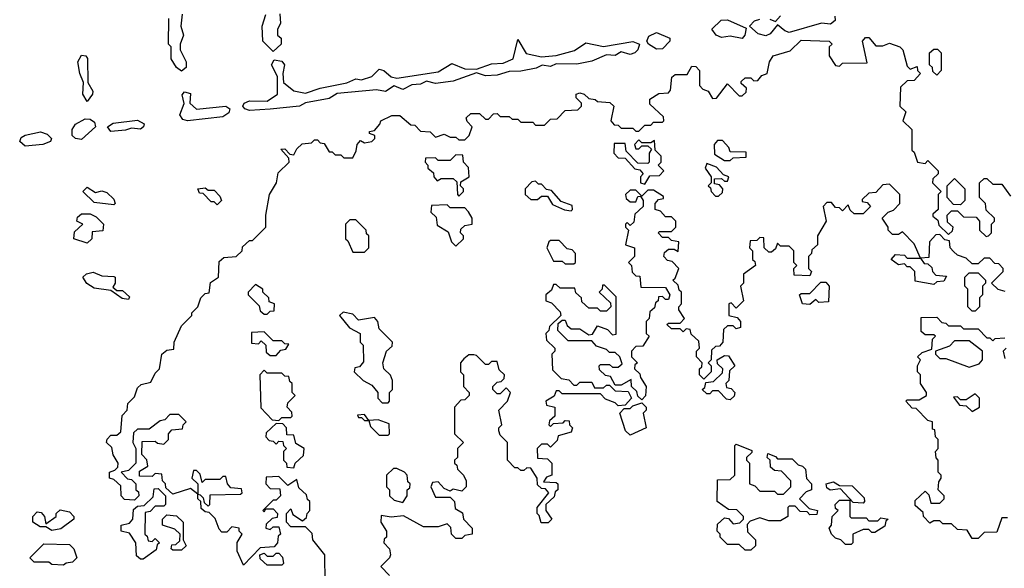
# Model space of a CAD drawing. Extents: x 2769579 to 2883812, y 684207 to 828660.
# Tile 109 of 256: x 2823276 to 2826614, y 706049 to 707907. Entities that reach past the tile are written whole.
import ezdxf

# ---------------------------------------------------------------- set-up
doc = ezdxf.new("R2010")
doc.units = 0

msp = doc.modelspace()

# ---------------------------------------------------------------- linework, layer by layer
at = {"layer": '0CON02XD'}
for points in [[(2823825, 707732.5), (2823807.5, 707745), (2823790, 707775), (2823790, 707815), (2823780, 707825), (2823781.7, 707911.7)], [(2823826.4, 707926.4), (2823822.5, 707885), (2823831.2, 707855), (2823820, 707825), (2823820, 707805), (2823840, 707765), (2823840, 707745), (2823825, 707732.5)], [(2824135, 707800), (2824100, 707835), (2824097.5, 707885), (2824110, 707925)], [(2824157.5, 707927.5), (2824160, 707895), (2824150, 707875), (2824150, 707855), (2824162.5, 707845), (2824162.5, 707825), (2824135, 707800)], [(2825725, 707844), (2825685, 707851.4), (2825655, 707847.5), (2825636.7, 707855), (2825622.5, 707875), (2825653.8, 707906.2), (2825675, 707906.7), (2825738.3, 707878.3), (2825734, 707855), (2825725, 707844)], [(2825805, 707852.5), (2825779.5, 707859.5), (2825750, 707885), (2825766.4, 707903.6), (2825785, 707908.8)], [(2826039.1, 707919.1), (2826040.8, 707905), (2826025, 707892.5), (2825993.9, 707896.1), (2825885, 707863.8), (2825869.2, 707869.2), (2825845, 707890), (2825820, 707860), (2825805, 707852.5)], [(2825818.8, 707908.8), (2825838.3, 707901.7), (2825855, 707920)], [(2823815, 706570), (2823785, 706570), (2823768.3, 706551.7), (2823751.7, 706548.3), (2823715, 706520), (2823675, 706520), (2823661.7, 706508.3), (2823660, 706475), (2823670, 706455), (2823670, 706405), (2823645, 706380), (2823620, 706375), (2823641.7, 706351.7), (2823655, 706350), (2823670, 706335), (2823670, 706315), (2823678.3, 706308.3), (2823680, 706295), (2823665, 706280), (2823631.7, 706281.7), (2823620, 706295), (2823618.3, 706328.3), (2823595, 706350), (2823580, 706355), (2823580, 706375), (2823598.3, 706381.7), (2823608.3, 706391.7), (2823610, 706405), (2823593, 706433), (2823588.3, 706458.3), (2823570, 706475), (2823573, 706487), (2823585, 706500), (2823605, 706500), (2823618.3, 706511.7), (2823623, 706567), (2823640, 706585), (2823643, 706607), (2823665, 706630), (2823675, 706660), (2823688.3, 706671.7), (2823720, 706680), (2823735, 706710), (2823750, 706725), (2823757.5, 706775), (2823775, 706787.5), (2823798.3, 706791.7), (2823800, 706815), (2823825, 706870), (2823860, 706905), (2823860, 706915), (2823880, 706935), (2823890, 706965), (2823905, 706980), (2823918.3, 706981.7), (2823923, 707017), (2823950, 707035), (2823951.7, 707088.3), (2823968.3, 707101.7), (2824010, 707105), (2824030, 707125), (2824031.7, 707138.3), (2824055, 707160), (2824065, 707160), (2824110, 707205), (2824110, 707245), (2824122.5, 707315), (2824146.7, 707355), (2824151.7, 707388.3), (2824190, 707425), (2824188.3, 707438.3), (2824161.7, 707468.3), (2824175, 707470), (2824191.7, 707451.7), (2824205, 707450), (2824215, 707470), (2824233, 707487), (2824265, 707490), (2824275, 707500), (2824285, 707500), (2824295, 707490), (2824308.3, 707488.3), (2824325, 707460), (2824335, 707460), (2824345, 707450), (2824365, 707450), (2824375, 707440), (2824405, 707440), (2824417, 707463), (2824420, 707485), (2824431.7, 707498.3), (2824445, 707490), (2824470, 707495), (2824480, 707505), (2824480, 707515), (2824461.7, 707521.7), (2824461.7, 707528.3), (2824478.3, 707531.7), (2824497, 707553), (2824500, 707565), (2824537, 707583), (2824565, 707582.5), (2824601.7, 707551.7), (2824615, 707550), (2824635, 707530), (2824667, 707527), (2824685, 707510), (2824715, 707520), (2824735, 707510), (2824755, 707510), (2824765, 707500), (2824785, 707500), (2824800, 707515), (2824810, 707545), (2824793, 707563), (2824790, 707575), (2824805, 707590), (2824835, 707590), (2824855, 707570), (2824865, 707570), (2824881.7, 707588.3), (2824895, 707590), (2824905, 707580), (2824935, 707580), (2824945, 707570), (2824965, 707570), (2824975, 707560), (2825015, 707560), (2825025, 707550), (2825055, 707550), (2825075, 707570), (2825098.3, 707571.7), (2825125, 707600), (2825168.3, 707601.7), (2825180, 707615), (2825180, 707625), (2825162.5, 707642.5), (2825162.5, 707655), (2825175, 707660), (2825190, 707655), (2825205, 707640), (2825227, 707637), (2825235, 707630), (2825277, 707627), (2825290, 707615), (2825280, 707565), (2825291.7, 707551.7), (2825305, 707550), (2825315, 707540), (2825355, 707540), (2825365, 707530), (2825375, 707530), (2825395, 707550), (2825415, 707550), (2825425, 707560), (2825455, 707560), (2825460, 707565), (2825458.3, 707578.3), (2825411.7, 707621.7), (2825411.7, 707638.3), (2825443, 707657), (2825475, 707660), (2825481.7, 707668.3), (2825487, 707713), (2825498.3, 707721.7), (2825538.3, 707721.7), (2825555, 707750), (2825568.3, 707748.3), (2825580, 707735), (2825580, 707685), (2825591.7, 707671.7), (2825610, 707665), (2825625, 707640), (2825638.3, 707641.7), (2825675, 707690), (2825715, 707650), (2825725, 707650), (2825738.3, 707661.7), (2825740, 707675), (2825721.7, 707691.7), (2825721.7, 707698.3), (2825735, 707710), (2825755, 707710), (2825765, 707700), (2825778.3, 707701.7), (2825791.7, 707718.3), (2825810, 707725), (2825817.5, 707765), (2825830, 707785), (2825888.3, 707801.7), (2825925, 707837.5), (2826020, 707835), (2826030, 707825), (2826020, 707815), (2826020, 707785), (2826041.7, 707751.7), (2826055, 707750), (2826065, 707760), (2826148.3, 707761.7), (2826132.5, 707835), (2826143, 707847), (2826155, 707847.5), (2826178.3, 707818.3), (2826201.7, 707818.3), (2826225, 707827.5), (2826260, 707815), (2826270, 707805), (2826285, 707750), (2826295, 707740), (2826318.3, 707748.3), (2826320, 707735), (2826330, 707725), (2826308.3, 707701.7), (2826285, 707700), (2826261.7, 707678.3), (2826260, 707615), (2826280, 707595), (2826270, 707565), (2826300, 707535), (2826300, 707465), (2826308.3, 707458.3), (2826320, 707425), (2826345, 707420), (2826355, 707430), (2826390, 707395), (2826390, 707385), (2826371.7, 707368.3), (2826370, 707355), (2826400, 707325), (2826390, 707315), (2826390, 707265), (2826371.7, 707248.3), (2826371.7, 707241.7), (2826388.3, 707228.3), (2826391.7, 707211.7), (2826425, 707180), (2826438.3, 707191.7), (2826440, 707205), (2826421.7, 707221.7), (2826420, 707245), (2826435, 707260), (2826455, 707260), (2826475, 707240), (2826518.3, 707238.3), (2826530, 707225), (2826530, 707195), (2826552.5, 707172.5), (2826560, 707175), (2826570, 707185), (2826570, 707215), (2826580, 707225), (2826580, 707235), (2826551.7, 707261.7), (2826550, 707285), (2826530, 707305), (2826530, 707355), (2826545, 707370), (2826555, 707370), (2826575, 707350), (2826605, 707350), (2826635, 707310)], [(2824055, 707599.5), (2824038.8, 707605), (2824032, 707615), (2824036.7, 707625), (2824055, 707632.5), (2824115, 707631.2), (2824150, 707655), (2824150, 707715), (2824130, 707755), (2824138.3, 707771.7), (2824165, 707766.7), (2824173.3, 707755), (2824167.5, 707725), (2824170, 707695), (2824205, 707666.7), (2824245, 707658.8), (2824295, 707676), (2824385, 707693.3), (2824415, 707707.5), (2824435, 707703.3), (2824470, 707715), (2824495, 707740), (2824510, 707735), (2824535, 707713.3), (2824555, 707708.8), (2824695, 707730.8), (2824740.5, 707759.5), (2824785, 707741.2), (2824825, 707740), (2824875, 707758), (2824915, 707760), (2824948.8, 707775), (2824965, 707840), (2824992.5, 707792.5), (2825045, 707782), (2825095, 707786.2), (2825157, 707803), (2825195, 707828.8), (2825255, 707816.2), (2825355, 707834), (2825377.5, 707825), (2825371.2, 707805), (2825361.2, 707795), (2825345, 707789.4), (2825315, 707798.8), (2825294.2, 707785.8), (2825265, 707788.8), (2825215, 707766.7), (2825165, 707756.9), (2825095, 707758), (2825075, 707749.2), (2825047.1, 707752.9), (2825026.8, 707743.2), (2824975, 707732.9), (2824935, 707732), (2824895, 707719.2), (2824855, 707717.1), (2824825, 707727.5), (2824745, 707698.6), (2824685, 707690.8), (2824655, 707698.8), (2824635, 707689.2), (2824605, 707686.2), (2824575, 707670.8), (2824545, 707683.3), (2824515.8, 707664.2), (2824485, 707670), (2824352.3, 707657.7), (2824325, 707640), (2824245, 707626.2), (2824225, 707614.3), (2824125, 707604.4), (2824055, 707599.5)], [(2825435, 707808), (2825407.5, 707825), (2825402.5, 707835), (2825408.3, 707851.7), (2825435, 707863.8), (2825480, 707845), (2825480, 707835), (2825455, 707808.8), (2825435, 707808)], [(2826385, 707720), (2826371.7, 707731.7), (2826370, 707745), (2826360, 707755), (2826360, 707795), (2826375, 707807.5), (2826387, 707807), (2826400, 707795), (2826400, 707735), (2826385, 707720)], [(2823505, 707630), (2823490, 707655), (2823492.5, 707695), (2823480, 707725), (2823473.3, 707765), (2823485, 707787.5), (2823500, 707785), (2823506.4, 707776.4), (2823507.5, 707695), (2823523.8, 707665), (2823523.3, 707655), (2823505, 707630)], [(2823845, 707564.4), (2823829.4, 707569.4), (2823818.8, 707585), (2823833, 707623), (2823827, 707653), (2823835, 707662.5), (2823855, 707657.5), (2823852.5, 707625), (2823875, 707604), (2823975, 707614), (2823988, 707605), (2823985, 707592), (2823965, 707578.9), (2823845, 707564.4)], [(2823485, 707501.9), (2823465, 707504.4), (2823454, 707515), (2823454.1, 707535.9), (2823465, 707553.3), (2823498.3, 707571.7), (2823515, 707570), (2823530, 707560), (2823533.3, 707545), (2823485, 707501.9)], [(2823585, 707528.8), (2823573.3, 707545), (2823592.7, 707557.3), (2823675, 707566.7), (2823697.5, 707555), (2823695.5, 707544.5), (2823685, 707537.1), (2823655, 707540), (2823635, 707532.9), (2823585, 707528.8)], [(2823295, 707479.4), (2823276, 707495), (2823281.2, 707508.8), (2823294.1, 707515.9), (2823347, 707527), (2823369.4, 707519.4), (2823383.3, 707505), (2823380, 707495), (2823355, 707484.4), (2823295, 707479.4)], [(2825395, 707350), (2825411.7, 707378.3), (2825445, 707380), (2825460, 707395), (2825440, 707415), (2825450, 707425), (2825450, 707445), (2825430, 707465), (2825428.3, 707498.3), (2825415, 707490), (2825385, 707490), (2825375, 707500), (2825360, 707485), (2825365, 707470), (2825375, 707470), (2825385, 707480), (2825405, 707480), (2825418.3, 707468.3), (2825410, 707455), (2825410, 707425), (2825405, 707420), (2825371.7, 707421.7), (2825331.7, 707461.7), (2825328.3, 707488.3), (2825291.7, 707488.3), (2825290, 707455), (2825305, 707440), (2825328.3, 707438.3), (2825361.7, 707401.7), (2825378.3, 707398.3), (2825390, 707385), (2825380, 707375), (2825380, 707355), (2825395, 707350)], [(2825685, 707430), (2825695, 707440), (2825738.3, 707441.7), (2825738.3, 707458.3), (2825685, 707460), (2825680, 707475), (2825658.3, 707498.3), (2825641.7, 707498.3), (2825630, 707485), (2825631.7, 707451.7), (2825665, 707430), (2825685, 707430)], [(2824765, 707310), (2824780, 707325), (2824780, 707335), (2824770, 707345), (2824771.7, 707358.3), (2824800, 707375), (2824797, 707407), (2824780, 707425), (2824778.3, 707448.3), (2824755, 707450), (2824735, 707430), (2824695, 707430), (2824685, 707440), (2824651.7, 707438.3), (2824650, 707425), (2824660, 707415), (2824660, 707405), (2824678.3, 707388.3), (2824680, 707375), (2824691.7, 707361.7), (2824705, 707370), (2824745, 707370), (2824758.3, 707358.3), (2824760, 707315), (2824765, 707310)], [(2825645, 707310), (2825658.3, 707321.7), (2825660, 707335), (2825648.3, 707348.3), (2825631.7, 707351.7), (2825631.7, 707368.3), (2825655, 707370), (2825665, 707360), (2825675, 707360), (2825680, 707375), (2825661.7, 707381.7), (2825638.3, 707408.3), (2825605, 707420), (2825600, 707405), (2825620, 707375), (2825620, 707355), (2825610, 707345), (2825618.3, 707338.3), (2825620, 707325), (2825635, 707310), (2825645, 707310)], [(2826465, 707280), (2826441.7, 707281.7), (2826420, 707305), (2826420, 707345), (2826445, 707370), (2826480, 707335), (2826480, 707295), (2826465, 707280)], [(2823595, 707280), (2823528.3, 707288.3), (2823490, 707325), (2823505, 707340), (2823532.5, 707322.5), (2823555, 707327.5), (2823571.7, 707321.7), (2823595, 707300), (2823600, 707285), (2823595, 707280)], [(2823945, 707280), (2823935, 707290), (2823925, 707290), (2823898.3, 707318.3), (2823885, 707320), (2823880, 707335), (2823905, 707337.5), (2823915, 707330), (2823935, 707330), (2823955, 707310), (2823960, 707295), (2823945, 707280)], [(2825145, 707260), (2825150, 707265), (2825148.3, 707278.3), (2825111.7, 707291.7), (2825078.3, 707328.3), (2825061.7, 707331.7), (2825045, 707350), (2825035, 707350), (2825025, 707360), (2825011.7, 707358.3), (2824990, 707335), (2824990, 707315), (2825008.3, 707298.3), (2825031.7, 707298.3), (2825045, 707310), (2825065, 707310), (2825081.7, 707281.7), (2825123, 707263), (2825145, 707260)], [(2826617, 706987), (2826593, 706993), (2826570, 707015), (2826610, 707055), (2826610, 707065), (2826595, 707080), (2826581.7, 707081.7), (2826565, 707100), (2826545, 707100), (2826525, 707080), (2826505, 707080), (2826485, 707100), (2826455, 707110), (2826441.7, 707121.7), (2826430, 707135), (2826428.3, 707158.3), (2826411.7, 707161.7), (2826395, 707180), (2826381.7, 707178.3), (2826360, 707155), (2826358.3, 707101.7), (2826330, 707100), (2826308.3, 707148.3), (2826268.3, 707188.3), (2826255, 707180), (2826235, 707180), (2826220, 707195), (2826220, 707205), (2826200, 707235), (2826220, 707255), (2826238.3, 707261.7), (2826260, 707285), (2826260, 707315), (2826225, 707350), (2826201.7, 707348.3), (2826178.3, 707321.7), (2826155, 707320), (2826131.7, 707298.3), (2826131.7, 707291.7), (2826148.3, 707288.3), (2826160, 707275), (2826135, 707250), (2826105, 707250), (2826091.7, 707261.7), (2826085, 707280), (2826065, 707260), (2826055, 707270), (2826041.7, 707271.7), (2826028.3, 707288.3), (2826011.7, 707288.3), (2826000, 707275), (2826010, 707225), (2825980, 707175), (2825980, 707145), (2825961.7, 707128.3), (2825960, 707115), (2825950, 707105), (2825950, 707065), (2825960, 707055), (2825955, 707040), (2825901.7, 707041.7), (2825900, 707065), (2825910, 707075), (2825900, 707085), (2825900, 707125), (2825885, 707140), (2825855, 707140), (2825845, 707150), (2825838.3, 707131.7), (2825825, 707120), (2825815, 707120), (2825800, 707135), (2825798.3, 707168.3), (2825785, 707170), (2825775, 707160), (2825751.7, 707158.3), (2825750, 707135), (2825760, 707125), (2825760, 707095), (2825768.3, 707088.3), (2825770, 707075), (2825730, 707045), (2825730, 707015), (2825720, 707005), (2825730, 706955), (2825705, 706930), (2825688.3, 706948.3), (2825680, 706945), (2825680, 706905), (2825708.3, 706898.3), (2825720, 706885), (2825720, 706865), (2825705, 706860), (2825695, 706870), (2825675, 706870), (2825661.7, 706858.3), (2825660, 706815), (2825648.3, 706801.7), (2825635, 706800), (2825621.7, 706788.3), (2825620, 706755), (2825610, 706745), (2825620, 706735), (2825620, 706715), (2825595, 706690), (2825580, 706705), (2825580, 706725), (2825588.3, 706731.7), (2825590, 706745), (2825570, 706765), (2825570, 706785), (2825580, 706795), (2825578.3, 706818.3), (2825551.7, 706841.7), (2825548.3, 706858.3), (2825535, 706860), (2825525, 706850), (2825515, 706860), (2825485, 706860), (2825470, 706875), (2825475, 706880), (2825515, 706880), (2825530, 706895), (2825510, 706925), (2825510, 706935), (2825520, 706945), (2825520, 706985), (2825511.7, 706991.7), (2825508.3, 707008.3), (2825490, 707025), (2825498.3, 707031.7), (2825510, 707065), (2825488.3, 707088.3), (2825471.7, 707091.7), (2825460, 707105), (2825461.7, 707118.3), (2825475, 707130), (2825495, 707130), (2825508.3, 707121.7), (2825510, 707155), (2825485, 707160), (2825475, 707170), (2825455, 707170), (2825440, 707185), (2825445, 707190), (2825485, 707190), (2825500, 707205), (2825500, 707225), (2825485, 707240), (2825465, 707240), (2825448.3, 707258.3), (2825430, 707265), (2825430, 707285), (2825441.7, 707298.3), (2825458.3, 707301.7), (2825458.3, 707308.3), (2825425, 707330), (2825405, 707330), (2825385, 707310), (2825365, 707330), (2825345, 707330), (2825330, 707315), (2825331.7, 707301.7), (2825345, 707290), (2825365, 707290), (2825371.7, 707308.3), (2825380, 707310), (2825390, 707295), (2825390, 707275), (2825361.7, 707248.3), (2825358.3, 707221.7), (2825345, 707210), (2825335, 707220), (2825330, 707215)], [(2824755, 707140), (2824780, 707165), (2824780, 707175), (2824770, 707185), (2824771.7, 707198.3), (2824785, 707210), (2824810, 707215), (2824810, 707235), (2824797, 707257), (2824785, 707270), (2824735, 707270), (2824725, 707280), (2824671.7, 707278.3), (2824670, 707255), (2824688.3, 707238.3), (2824691.7, 707211.7), (2824728.3, 707188.3), (2824740, 707155), (2824755, 707140)], [(2823505, 707150), (2823460, 707165), (2823461.7, 707188.3), (2823490, 707215), (2823470, 707225), (2823471.7, 707238.3), (2823485, 707250), (2823515, 707250), (2823535, 707240), (2823560, 707215), (2823558.3, 707191.7), (2823521.7, 707188.3), (2823520, 707165), (2823505, 707150)], [(2824445, 707120), (2824460, 707135), (2824460, 707175), (2824451.7, 707181.7), (2824450, 707195), (2824415, 707230), (2824395, 707230), (2824380, 707215), (2824380, 707165), (2824388.3, 707158.3), (2824405, 707120), (2824445, 707120)], [(2825330, 707215), (2825330, 707205), (2825340, 707195), (2825330, 707145), (2825360, 707135), (2825360, 707105), (2825340, 707085), (2825350, 707075), (2825351.7, 707051.7), (2825365, 707040), (2825378.3, 707038.3), (2825381.7, 707001.7), (2825465, 707000), (2825480, 706975), (2825475, 706960), (2825465, 706960), (2825455, 706970), (2825441.7, 706968.3), (2825440, 706955), (2825431.7, 706948.3), (2825428.3, 706931.7), (2825411.7, 706918.3), (2825410, 706895), (2825400, 706885), (2825400, 706845), (2825410, 706835), (2825388.3, 706801.7), (2825365, 706800), (2825350, 706785), (2825350, 706765), (2825370, 706745), (2825361.7, 706738.3), (2825360, 706725), (2825378.3, 706708.3), (2825380, 706695), (2825400, 706665), (2825397, 706633), (2825385, 706620), (2825371.7, 706631.7), (2825368.3, 706648.3), (2825350, 706665), (2825348.3, 706688.3), (2825315, 706670), (2825295, 706670), (2825278.3, 706698.3), (2825261.7, 706701.7), (2825241.7, 706721.7), (2825240, 706735), (2825245, 706740), (2825275, 706740), (2825285, 706730), (2825305, 706730), (2825318.3, 706741.7), (2825310, 706765), (2825295, 706780), (2825275, 706780), (2825265, 706790), (2825231.7, 706801.7), (2825215, 706820), (2825135, 706820), (2825100, 706855), (2825101.7, 706878.3), (2825115, 706890), (2825125, 706890), (2825131.7, 706871.7), (2825145, 706860), (2825175, 706860), (2825205, 706840), (2825218.3, 706841.7), (2825235, 706870), (2825268.3, 706858.3), (2825285, 706840), (2825298.3, 706841.7), (2825298.3, 706968.3), (2825258.3, 707008.3), (2825251.7, 707008.3), (2825250, 706995), (2825240, 706985), (2825278.3, 706948.3), (2825280, 706935), (2825265, 706920), (2825245, 706920), (2825235, 706930), (2825205, 706930), (2825181.7, 706951.7), (2825180, 706965), (2825161.7, 706981.7), (2825158.3, 706998.3), (2825108.3, 706998.3), (2825095, 707010), (2825085, 707010), (2825078.3, 706991.7), (2825060, 706975), (2825060, 706955), (2825078.3, 706948.3), (2825108.3, 706918.3), (2825110, 706905), (2825071.7, 706868.3), (2825070, 706855), (2825060, 706845), (2825061.7, 706821.7), (2825090, 706795), (2825090, 706785), (2825080, 706775), (2825081.7, 706721.7), (2825111.7, 706691.7), (2825137, 706687), (2825155, 706670), (2825165, 706670), (2825175, 706680), (2825215, 706680), (2825225, 706660), (2825255, 706660), (2825265, 706670), (2825275, 706670), (2825295, 706650), (2825338.3, 706648.3), (2825350, 706625), (2825328.3, 706601.7), (2825305, 706600), (2825295, 706610), (2825261.7, 706621.7), (2825245, 706640), (2825115, 706640), (2825105, 706650), (2825095, 706650), (2825088.3, 706631.7), (2825060, 706615), (2825061.7, 706601.7), (2825090, 706595), (2825090, 706565), (2825071.7, 706548.3), (2825070, 706535), (2825075, 706530), (2825085, 706540), (2825118.3, 706541.7), (2825125, 706550), (2825138.3, 706548.3), (2825140, 706535), (2825150, 706525), (2825145, 706510), (2825101.7, 706498.3), (2825098.3, 706481.7), (2825075, 706460), (2825065, 706470), (2825045, 706470), (2825030, 706455), (2825031.7, 706421.7), (2825065, 706420), (2825080, 706405), (2825080, 706365), (2825061.7, 706358.3), (2825051.7, 706341.7), (2825095, 706340), (2825100, 706335), (2825100, 706315), (2825091.7, 706308.3), (2825088.3, 706291.7), (2825060, 706265), (2825060, 706245), (2825080, 706215), (2825067, 706203), (2825043.3, 706203.3), (2825037.5, 706227.5), (2825030, 706235), (2825030, 706255), (2825070, 706305), (2825058.3, 706318.3), (2825045, 706320), (2825031.7, 706331.7), (2825030, 706355), (2825008.3, 706388.3), (2824995, 706390), (2824985, 706380), (2824975, 706380), (2824965, 706390), (2824955, 706390), (2824930, 706415), (2824930, 706475), (2824905, 706500), (2824900, 706515), (2824900, 706525), (2824910, 706535), (2824900, 706585), (2824930, 706615), (2824940, 706645), (2824925, 706660), (2824905, 706640), (2824895, 706640), (2824880, 706655), (2824880, 706665), (2824895, 706680), (2824908.3, 706681.7), (2824918.3, 706691.7), (2824920, 706705), (2824901.7, 706721.7), (2824895, 706750), (2824875, 706750), (2824865, 706740), (2824855, 706740), (2824825, 706770), (2824815, 706772.5), (2824798.3, 706771.7), (2824781.7, 706758.3), (2824770, 706745), (2824770, 706715), (2824780, 706705), (2824780, 706665), (2824800, 706645), (2824800, 706635), (2824785, 706620), (2824771.7, 706618.3), (2824750, 706595), (2824750, 706505), (2824780, 706475), (2824760, 706455), (2824760, 706425), (2824750, 706415), (2824750, 706405), (2824758.3, 706398.3), (2824760, 706385), (2824780, 706365), (2824790, 706345), (2824790, 706325), (2824775, 706310), (2824745, 706317.5), (2824735, 706310), (2824715, 706320), (2824695, 706342.5), (2824675, 706340), (2824670, 706325), (2824685, 706290), (2824735, 706290), (2824750, 706275), (2824751.7, 706251.7), (2824776.7, 706236.7), (2824780, 706215), (2824810, 706185), (2824810, 706165), (2824785, 706160), (2824775, 706150), (2824755, 706150), (2824740, 706165), (2824737, 706187), (2824725, 706200), (2824695, 706190), (2824645, 706190), (2824577, 706227), (2824535, 706222.5), (2824501.7, 706228.3), (2824500, 706205), (2824520, 706175), (2824520, 706155), (2824511.7, 706148.3), (2824510, 706135), (2824530, 706115), (2824532.5, 706095), (2824530, 706085), (2824500, 706055), (2824530, 706025)], [(2825155, 707080), (2825160, 707085), (2825160, 707115), (2825148.3, 707128.3), (2825131.7, 707131.7), (2825105, 707160), (2825075, 707160), (2825070, 707155), (2825062.5, 707135), (2825085, 707090), (2825115, 707090), (2825125, 707080), (2825155, 707080)], [(2826375, 707010), (2826311.7, 707021.7), (2826310, 707055), (2826295, 707070), (2826285, 707070), (2826275, 707080), (2826255, 707077.5), (2826230, 707095), (2826245, 707112.5), (2826275, 707110), (2826285, 707100), (2826330, 707100), (2826341.7, 707081.7), (2826355, 707080), (2826368.3, 707068.3), (2826370, 707055), (2826381.7, 707041.7), (2826418.3, 707038.3), (2826408.3, 707021.7), (2826385, 707020), (2826375, 707010)], [(2823645, 706960), (2823623.3, 706963.3), (2823585, 706990), (2823528.3, 706998.3), (2823503.6, 707013.6), (2823490, 707035), (2823503, 707047), (2823525, 707052.5), (2823555, 707040), (2823595, 707037.5), (2823600, 707035), (2823600, 707015), (2823591.7, 707001.7), (2823605, 706990), (2823625, 706990), (2823648.3, 706968.3), (2823645, 706960)], [(2826515, 706920), (2826505, 706920), (2826490, 706935), (2826490, 706995), (2826480, 707005), (2826480, 707035), (2826495, 707050), (2826525, 707050), (2826550, 707025), (2826550, 707015), (2826540, 707005), (2826540, 706975), (2826530, 706965), (2826530, 706935), (2826515, 706920)], [(2824115, 706910), (2824125, 706920), (2824138.3, 706921.7), (2824140, 706945), (2824121.7, 706951.7), (2824120, 706965), (2824100, 706985), (2824100, 706995), (2824075, 707010), (2824050, 706985), (2824050, 706975), (2824088.3, 706938.3), (2824091.7, 706921.7), (2824105, 706910), (2824115, 706910)], [(2825955, 706942.5), (2825930, 706945), (2825920, 706975), (2825925, 706980), (2825955, 706980), (2825991.7, 707018.3), (2826008.3, 707018.3), (2826020, 707005), (2826018.3, 706951.7), (2825985, 706950), (2825975, 706960), (2825955, 706942.5)], [(2824525, 706610), (2824530, 706615), (2824530, 706645), (2824540, 706655), (2824540, 706685), (2824533, 706703), (2824510, 706725), (2824507.5, 706745), (2824520, 706785), (2824538.3, 706801.7), (2824540, 706815), (2824495, 706860), (2824490, 706885), (2824478.3, 706898.3), (2824425, 706890), (2824405, 706910), (2824373, 706917), (2824360, 706905), (2824393.6, 706863.6), (2824430, 706845), (2824430, 706815), (2824440, 706805), (2824441.7, 706748.3), (2824428.3, 706731.7), (2824411.7, 706728.3), (2824410, 706715), (2824440, 706685), (2824469.3, 706669.3), (2824490, 706645), (2824490, 706625), (2824505, 706610), (2824525, 706610)], [(2826625, 706220), (2826605, 706220), (2826588.3, 706171.7), (2826545, 706170), (2826525, 706150), (2826505, 706150), (2826488.3, 706178.3), (2826455, 706180), (2826435, 706200), (2826405, 706200), (2826395, 706210), (2826375, 706210), (2826361.7, 706201.7), (2826340, 706225), (2826338.3, 706238.3), (2826311.7, 706261.7), (2826311.7, 706278.3), (2826345, 706310), (2826358.3, 706298.3), (2826365, 706270), (2826395, 706270), (2826410, 706285), (2826410, 706295), (2826390, 706315), (2826391.7, 706341.7), (2826400, 706355), (2826400, 706365), (2826390, 706375), (2826390, 706415), (2826383, 706423), (2826380, 706445), (2826390, 706455), (2826390, 706485), (2826380, 706495), (2826378.3, 706518.3), (2826370, 706520), (2826370, 706545), (2826355, 706550), (2826315, 706590), (2826301.7, 706591.7), (2826280, 706615), (2826285, 706620), (2826325, 706620), (2826350, 706635), (2826350, 706645), (2826330, 706675), (2826330, 706705), (2826320, 706715), (2826320, 706735), (2826330, 706755), (2826320, 706765), (2826335, 706780), (2826368.3, 706791.7), (2826370, 706825), (2826380, 706835), (2826375, 706840), (2826345, 706840), (2826331.7, 706851.7), (2826331.7, 706898.3), (2826385, 706900), (2826401.7, 706881.7), (2826415, 706880), (2826425, 706870), (2826465, 706870), (2826475, 706860), (2826525, 706860), (2826555, 706830), (2826565, 706830), (2826575, 706820), (2826583, 706827), (2826615, 706830)], [(2824145, 706770), (2824161.7, 706788.3), (2824178.3, 706791.7), (2824188.3, 706808.3), (2824175, 706810), (2824165, 706820), (2824135, 706820), (2824105, 706850), (2824061.7, 706848.3), (2824061.7, 706811.7), (2824085, 706810), (2824095, 706820), (2824110, 706805), (2824111.7, 706781.7), (2824125, 706770), (2824145, 706770)], [(2826495, 706730), (2826528.3, 706741.7), (2826540, 706755), (2826540, 706785), (2826495, 706820), (2826445, 706820), (2826428.3, 706801.7), (2826380, 706785), (2826380, 706775), (2826395, 706760), (2826415, 706760), (2826495, 706730)], [(2825685, 706620), (2825671.7, 706621.7), (2825645, 706650), (2825625, 706650), (2825615, 706640), (2825605, 706640), (2825590, 706655), (2825598.3, 706661.7), (2825601.7, 706678.3), (2825628.3, 706681.7), (2825658.3, 706711.7), (2825660, 706725), (2825641.7, 706741.7), (2825640, 706755), (2825665, 706770), (2825678.3, 706768.3), (2825700, 706735), (2825681.7, 706718.3), (2825680, 706685), (2825670, 706675), (2825671.7, 706661.7), (2825688.3, 706658.3), (2825700, 706645), (2825698.3, 706631.7), (2825685, 706620)], [(2826620, 706795), (2826610, 706785), (2826615, 706760)], [(2824155, 706550), (2824165, 706560), (2824195, 706560), (2824200, 706565), (2824198.3, 706578.3), (2824182.5, 706595), (2824185, 706610), (2824210, 706635), (2824200, 706645), (2824200, 706675), (2824191.7, 706681.7), (2824188.3, 706698.3), (2824175, 706700), (2824165, 706710), (2824115, 706710), (2824105, 706720), (2824090, 706705), (2824093, 706593), (2824131.7, 706551.7), (2824155, 706550)], [(2826505, 706580), (2826530, 706595), (2826530, 706625), (2826515, 706640), (2826485, 706620), (2826465, 706620), (2826455, 706630), (2826441.7, 706628.3), (2826461.7, 706601.7), (2826485, 706600), (2826505, 706580)], [(2825345, 706500), (2825330, 706515), (2825310, 706575), (2825325, 706590), (2825345, 706590), (2825355, 706600), (2825385, 706610), (2825400, 706595), (2825400, 706585), (2825390, 706575), (2825400, 706525), (2825345, 706500)], [(2824311.7, 706001.7), (2824310, 706095), (2824270, 706145), (2824267.5, 706167.5), (2824245, 706190), (2824195, 706190), (2824180, 706205), (2824180, 706235), (2824195, 706250), (2824201.7, 706231.7), (2824235, 706210), (2824248.3, 706221.7), (2824250, 706235), (2824260, 706245), (2824260, 706275), (2824251.7, 706281.7), (2824248.3, 706298.3), (2824221.7, 706321.7), (2824215, 706350), (2824185, 706330), (2824155, 706360), (2824111.7, 706358.3), (2824110, 706335), (2824125, 706320), (2824158.3, 706318.3), (2824160, 706295), (2824145, 706280), (2824135, 706280), (2824100, 706245), (2824105, 706240), (2824110, 706250), (2824135, 706250), (2824150, 706235), (2824148.3, 706221.7), (2824131.7, 706218.3), (2824111.7, 706198.3), (2824110, 706185), (2824125, 706180), (2824135, 706190), (2824155, 706190), (2824160, 706165), (2824151.7, 706158.3), (2824150, 706135), (2824138.3, 706121.7), (2824091.7, 706118.3), (2824035, 706060), (2824013, 706107), (2824013, 706137), (2824030, 706165), (2824020, 706175), (2824020, 706185), (2823995, 706190), (2823978.3, 706171.7), (2823961.7, 706171.7), (2823951.7, 706181.7), (2823938.3, 706218.3), (2823918.3, 706238.3), (2823905, 706240), (2823891.7, 706251.7), (2823890, 706275), (2823880, 706285), (2823880, 706300), (2823888.3, 706298.3), (2823898.3, 706288.3), (2823901.7, 706271.7), (2823915, 706260), (2823920, 706265), (2823921.7, 706298.3), (2824025, 706300), (2824030, 706305), (2824028.3, 706318.3), (2823991.7, 706321.7), (2823980, 706335), (2823975, 706360), (2823965, 706360), (2823955, 706350), (2823905, 706350), (2823895, 706340), (2823888.3, 706368.3), (2823875, 706380), (2823865, 706380), (2823860, 706355), (2823880, 706335), (2823880, 706300), (2823855, 706320), (2823795, 706300), (2823771.7, 706321.7), (2823770, 706335), (2823760, 706345), (2823758.3, 706368.3), (2823735, 706370), (2823725, 706360), (2823681.7, 706361.7), (2823681.7, 706378.3), (2823710, 706395), (2823707, 706417), (2823690, 706435), (2823691.7, 706478.3), (2823735, 706480), (2823743, 706473), (2823765, 706470), (2823780, 706485), (2823780, 706505), (2823791.7, 706518.3), (2823828.3, 706521.7), (2823830, 706535), (2823840, 706545), (2823815, 706570)], [(2824525, 706500), (2824530, 706505), (2824528.3, 706538.3), (2824491.7, 706551.7), (2824460, 706550), (2824445, 706570), (2824421.7, 706568.3), (2824425, 706560), (2824435, 706560), (2824445, 706550), (2824460, 706550), (2824465, 706530), (2824495, 706500), (2824525, 706500)], [(2824205, 706390), (2824210, 706405), (2824238.3, 706431.7), (2824240, 706455), (2824211.7, 706471.7), (2824205, 706500), (2824181.7, 706501.7), (2824180, 706525), (2824168.3, 706538.3), (2824145, 706540), (2824111.7, 706508.3), (2824110, 706495), (2824121.7, 706481.7), (2824135, 706480), (2824145, 706470), (2824155, 706480), (2824168.3, 706478.3), (2824170, 706465), (2824180, 706455), (2824170, 706445), (2824170, 706415), (2824180, 706405), (2824181.7, 706391.7), (2824205, 706390)], [(2825755, 706110), (2825735, 706110), (2825715, 706130), (2825675, 706130), (2825650, 706155), (2825650, 706165), (2825640, 706175), (2825641.7, 706198.3), (2825665, 706220), (2825678.3, 706218.3), (2825695, 706200), (2825717, 706203), (2825730, 706215), (2825730, 706225), (2825707, 706247), (2825678.3, 706248.3), (2825640, 706275), (2825641.7, 706348.3), (2825685, 706350), (2825700, 706365), (2825700, 706465), (2825705, 706470), (2825758.3, 706448.3), (2825758.3, 706441.7), (2825740, 706425), (2825740, 706415), (2825750, 706405), (2825750, 706335), (2825768.3, 706328.3), (2825785, 706310), (2825835, 706310), (2825845, 706300), (2825865, 706300), (2825890, 706325), (2825890, 706345), (2825858.3, 706378.3), (2825835, 706380), (2825821.7, 706391.7), (2825820, 706415), (2825810, 706425), (2825811.7, 706438.3), (2825838.3, 706428.3), (2825845, 706420), (2825895, 706420), (2825915, 706400), (2825930, 706395), (2825940, 706385), (2825943, 706353), (2825960, 706335), (2825960, 706315), (2825941.7, 706308.3), (2825920, 706285), (2825951.7, 706251.7), (2825980, 706245), (2825978.3, 706231.7), (2825955, 706230), (2825945, 706240), (2825921.7, 706241.7), (2825905, 706260), (2825885, 706260), (2825880, 706255), (2825880, 706225), (2825855, 706210), (2825815, 706210), (2825785, 706220), (2825751.7, 706208.3), (2825742.5, 706197.5), (2825743, 706173), (2825770, 706145), (2825770, 706125), (2825755, 706110)], [(2824575, 706272.5), (2824590, 706295), (2824590, 706315), (2824598.3, 706321.7), (2824600, 706335), (2824591.7, 706341.7), (2824590, 706365), (2824580, 706375), (2824555, 706387.5), (2824543, 706387), (2824520, 706365), (2824520, 706325), (2824530, 706315), (2824530, 706295), (2824545, 706280), (2824575, 706272.5)], [(2826135, 706270), (2826101.7, 706271.7), (2826058.3, 706318.3), (2826023.6, 706313.6), (2826011.7, 706321.7), (2826010, 706335), (2826035, 706342.5), (2826055, 706330), (2826098.3, 706328.3), (2826138.3, 706288.3), (2826140, 706275), (2826135, 706270)], [(2823695, 706080), (2823685, 706080), (2823671.7, 706091.7), (2823670, 706135), (2823648.3, 706168.3), (2823620, 706175), (2823620, 706195), (2823648.3, 706201.7), (2823660, 706215), (2823661.7, 706248.3), (2823675, 706260), (2823698.3, 706261.7), (2823728.3, 706291.7), (2823731.7, 706318.3), (2823745, 706320), (2823770, 706295), (2823770, 706265), (2823765, 706260), (2823735, 706260), (2823718.3, 706241.7), (2823701.7, 706238.3), (2823700, 706165), (2823708.3, 706158.3), (2823711.7, 706141.7), (2823725, 706140), (2823735, 706150), (2823750, 706135), (2823741.7, 706128.3), (2823738.3, 706111.7), (2823695, 706080)], [(2826095, 706130), (2826075, 706130), (2826060, 706145), (2826041.7, 706151.7), (2826027.5, 706165), (2826020, 706185), (2826027.5, 706195), (2826030, 706225), (2826050, 706245), (2826041.7, 706251.7), (2826040, 706265), (2826055, 706280), (2826090, 706280), (2826090, 706225), (2826095, 706220), (2826145, 706220), (2826155, 706210), (2826185, 706210), (2826195, 706220), (2826220, 706215), (2826211.7, 706208.3), (2826208.3, 706191.7), (2826175, 706170), (2826165, 706170), (2826155, 706180), (2826135, 706180), (2826100, 706165), (2826100, 706135), (2826095, 706130)], [(2823385, 706177.5), (2823365, 706190), (2823345, 706190), (2823320, 706205), (2823320, 706225), (2823335, 706240), (2823348.3, 706238.3), (2823360, 706225), (2823365, 706200), (2823400, 706225), (2823400, 706235), (2823413, 706247), (2823445, 706240), (2823460, 706225), (2823460, 706215), (2823415, 706182.5), (2823385, 706177.5)], [(2823825, 706110), (2823795, 706110), (2823790, 706115), (2823791.7, 706128.3), (2823805, 706130), (2823818.3, 706141.7), (2823820, 706165), (2823801.7, 706181.7), (2823760, 706195), (2823760, 706215), (2823775, 706230), (2823807, 706227), (2823830, 706205), (2823830, 706145), (2823840, 706125), (2823825, 706110)], [(2823425, 706060), (2823385, 706062.5), (2823375, 706070), (2823325, 706070), (2823310, 706085), (2823358.3, 706131.7), (2823445, 706130), (2823460, 706115), (2823470, 706085), (2823455, 706070), (2823433, 706067), (2823425, 706060)], [(2824165, 706060), (2824115, 706060), (2824091.7, 706081.7), (2824090, 706095), (2824105, 706100), (2824115, 706090), (2824135, 706090), (2824145, 706100), (2824155, 706100), (2824167, 706087), (2824170, 706065), (2824165, 706060)]]:
    msp.add_lwpolyline(points, dxfattribs=at)

doc.saveas('drawing.dxf')
